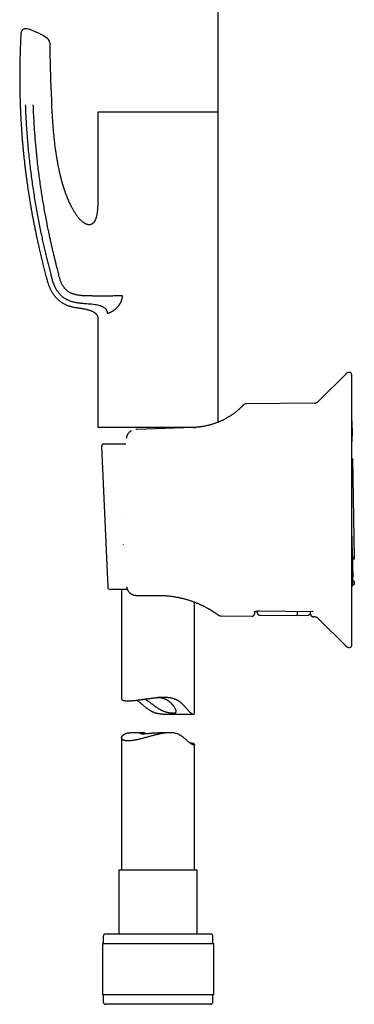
# Model space of a CAD drawing. Header units: millimetres. Extents: x 8 to 855, y 12 to 815.
# Tile 3 of 55: x 207 to 276, y 495 to 698. Entities that reach past the tile are written whole.
import ezdxf

# ---------------------------------------------------------------- set-up
doc = ezdxf.new("R2010")
doc.units = ezdxf.units.MM

msp = doc.modelspace()

# ---------------------------------------------------------------- linework, layer by layer
at = {"color": 7, "linetype": 'Continuous', "lineweight": 30}
for p, q in [((247.88, 679.15), (248, 802.94)), ((223.1, 679.15), (223.1, 661.65)), ((225.27, 679.15), (223.1, 679.15)), ((247.9, 679.15), (225.27, 679.15)), ((247.9, 615.23), (247.9, 679.15)), ((225.07, 637.6), (225.27, 637.69)), ((223.1, 636.65), (223.1, 614.15)), ((274.2, 625.18), (268.45, 619.47)), ((275.4, 569.28), (275.4, 624.97)), ((267.61, 619.12), (253.73, 619)), ((253.06, 618.73), (253.05, 618.73)), ((275.4, 615.49), (275.41, 615.49)), ((275.4, 615.49), (275.41, 615.49)), ((275.41, 615.49), (275.46, 612.42)), ((225.27, 614.15), (223.1, 614.15)), ((243.21, 614.15), (225.27, 614.15)), ((231.09, 613.72), (230.93, 613.72)), ((242.75, 614.13), (231.09, 613.72)), ((242.75, 614.13), (243.11, 614.15)), ((228.97, 611.91), (228.97, 611.91)), ((275.4, 612.42), (275.46, 612.42)), ((275.48, 611.43), (275.46, 612.42)), ((223.87, 610.22), (225.13, 581.22)), ((224.37, 610.74), (228.86, 610.74)), ((275.54, 607.64), (275.4, 607.63)), ((275.54, 607.64), (275.9, 587.36)), ((275.49, 589.32), (275.4, 594.3)), ((275.4, 589), (275.49, 589)), ((275.49, 589.32), (275.49, 589)), ((275.49, 589), (275.54, 586.24)), ((275.9, 587.36), (275.52, 587.35)), ((275.9, 587.36), (275.9, 586.98)), ((275.54, 586.24), (275.4, 586.24)), ((275.4, 585.97), (275.55, 585.97)), ((275.54, 586.24), (275.54, 586.19)), ((275.54, 586.19), (275.55, 585.97)), ((275.55, 585.97), (275.56, 584.94)), ((275.56, 584.94), (275.58, 583.99)), ((275.4, 583.31), (275.59, 583.31)), ((275.58, 583.99), (275.59, 583.5)), ((275.59, 583.5), (275.59, 583.31)), ((275.62, 581.77), (275.59, 583.31)), ((275.86, 582.46), (275.61, 582.5)), ((275.86, 582.46), (275.87, 581.77)), ((227.36, 580.74), (225.63, 580.74)), ((229.18, 580.74), (227.36, 580.74)), ((228, 580.74), (228, 558.14)), ((275.62, 581.72), (275.87, 581.77)), ((231.05, 579.53), (231.16, 579.53)), ((231.16, 579.53), (235.5, 579.53)), ((243, 555.22), (243, 578.14)), ((243.25, 578.04), (243.26, 578.04)), ((243.25, 578.04), (243.28, 578.03)), ((244.83, 577.34), (244.81, 577.35)), ((245.48, 577), (245.46, 577.02)), ((246.61, 576.35), (246.59, 576.36)), ((246.64, 576.33), (246.63, 576.34)), ((247.86, 575.51), (247.88, 575.49)), ((248.46, 575.3), (254.88, 575.24)), ((255.39, 576.18), (255.38, 575.73)), ((256.4, 576.32), (267.25, 576.22)), ((256.4, 576.32), (256.4, 576.32)), ((256.51, 575.43), (264.23, 575.36)), ((264.23, 575.36), (266.34, 575.45)), ((266.92, 575.63), (266.91, 576.22)), ((267.4, 575.13), (267.61, 575.13)), ((268.45, 574.78), (274.2, 569.07)), ((236.47, 555.06), (242.79, 555.06)), ((228, 550.17), (228, 522.86)), ((232.05, 551.22), (229.76, 551.22)), ((237.92, 551.22), (235.63, 551.22)), ((243, 522.86), (243, 548.82)), ((227.45, 522.86), (227.45, 509.74)), ((228.86, 522.86), (227.45, 522.86)), ((243.55, 522.86), (228.86, 522.86)), ((243.55, 509.74), (243.55, 522.86)), ((224.7, 509.74), (226.59, 509.74)), ((226.59, 509.74), (246.3, 509.74)), ((224.03, 507.74), (224.03, 497.24)), ((224.03, 507.74), (226.03, 507.74)), ((224.2, 509.24), (224.2, 507.74)), ((226.03, 507.74), (246.98, 507.74)), ((246.8, 507.74), (246.8, 509.24)), ((246.98, 497.24), (246.98, 507.74)), ((224.03, 497.24), (226.03, 497.24)), ((224.2, 497.24), (224.2, 495.74)), ((226.03, 497.24), (246.98, 497.24)), ((246.8, 495.74), (246.8, 497.24)), ((246.3, 495.24), (224.7, 495.24))]:
    msp.add_line(p, q, dxfattribs=at)
at = {"color": 7, "linetype": 'Continuous', "lineweight": 30, "flags": 128}
for points in [[(228.21, 596.14), (228.21, 596.14), (228.21, 596.13), (228.21, 596.13)], [(228.37, 590.04), (228.37, 590.04), (228.36, 590.04), (228.36, 590.05)]]:
    msp.add_lwpolyline(points, dxfattribs=at)
at = {"color": 7, "linetype": 'Continuous', "lineweight": 30}
for centre, radius, start, end in [((205.22, 683.92), 12.81, 53.6509, 75.0307), ((212.21, 693.43), 1, 0.4565, 53.651), ((274.9, 624.47), 1, 90, 134.8031), ((274.9, 624.97), 0.5, 0, 90), ((253.74, 618), 1, 90.4996, 134.1674), ((267.6, 620.32), 1.2, 270.5, 314.8031), ((275.11, 611.43), 0.363, 322.2633, 0.4096), ((224.37, 610.24), 0.5, 90, 182.4813), ((225.63, 581.24), 0.5, 182.4813, 270), ((275.12, 581.75), 0.5, 304.2021, 355.9221), ((248.47, 576.3), 1, 233.8826, 269.5027), ((267.6, 573.93), 1.2, 45.1969, 89.5), ((274.9, 569.78), 1, 225.1969, 270), ((274.9, 569.28), 0.5, 270, 0), ((224.7, 509.24), 0.5, 90, 180), ((246.3, 509.24), 0.5, 0, 90), ((224.7, 495.74), 0.5, 180, 270), ((246.3, 495.74), 0.5, 270, 0)]:
    msp.add_arc(centre, radius, start, end, dxfattribs=at)
for points, knots in [([(208.52, 696.29), (208.49, 696.3), (208.44, 696.31), (208.35, 696.32), (208.27, 696.33), (208.19, 696.32), (208.11, 696.31), (208.04, 696.3), (207.97, 696.28), (207.9, 696.26), (207.85, 696.23), (207.8, 696.21), (207.75, 696.18), (207.71, 696.16), (207.66, 696.12), (207.61, 696.08), (207.56, 696.04), (207.51, 695.98), (207.46, 695.92), (207.41, 695.84), (207.36, 695.76), (207.33, 695.67), (207.3, 695.58), (207.28, 695.48), (207.27, 695.41), (207.27, 695.38)], [0, 0, 0, 0, 0.050048, 0.098823, 0.145902, 0.190894, 0.23345, 0.27327, 0.317088, 0.356266, 0.390555, 0.419784, 0.449133, 0.477702, 0.50999, 0.545945, 0.585475, 0.628436, 0.674627, 0.723778, 0.775552, 0.829545, 0.885294, 0.942291, 1, 1, 1, 1]), ([(207.27, 695.38), (207.25, 695.12), (207.22, 694.49), (207.17, 693.49), (207.13, 692.39), (207.09, 691.3), (207.07, 690.23), (207.04, 689.18), (207.03, 688.15), (207.02, 687.13), (207.02, 686.12), (207.02, 685.12), (207.03, 684.12), (207.05, 683.14), (207.07, 682.17), (207.1, 681.22), (207.13, 680.28), (207.17, 679.35), (207.21, 678.44), (207.26, 677.54), (207.31, 676.65), (207.37, 675.78), (207.42, 674.93), (207.49, 674.08), (207.55, 673.28), (207.62, 672.51), (207.68, 671.77), (207.75, 671.05), (207.82, 670.34), (207.9, 669.64), (207.97, 668.93), (208.06, 668.21), (208.14, 667.49), (208.23, 666.78), (208.32, 666.09), (208.41, 665.41), (208.5, 664.74), (208.59, 664.11), (208.68, 663.51), (208.76, 662.93), (208.85, 662.37), (208.93, 661.82), (209.02, 661.29), (209.11, 660.76), (209.19, 660.25), (209.28, 659.75), (209.36, 659.26), (209.45, 658.78), (209.53, 658.31), (209.61, 657.87), (209.69, 657.44), (209.77, 657.04), (209.84, 656.64), (209.92, 656.25), (210, 655.86), (210.08, 655.46), (210.16, 655.06), (210.24, 654.67), (210.31, 654.29), (210.39, 653.93), (210.46, 653.58), (210.54, 653.24), (210.62, 652.86), (210.71, 652.43), (210.82, 651.95), (210.93, 651.46), (211.09, 650.76), (211.3, 649.83), (211.58, 648.68), (211.86, 647.55), (212.14, 646.43), (212.35, 645.64), (212.48, 645.15), (212.53, 644.95), (212.59, 644.75), (212.64, 644.54), (212.7, 644.32), (212.77, 644.09), (212.85, 643.86), (212.93, 643.61), (213.02, 643.37), (213.11, 643.14), (213.21, 642.9), (213.32, 642.67), (213.44, 642.43), (213.57, 642.18), (213.7, 641.96), (213.83, 641.75), (213.96, 641.56), (214.1, 641.37), (214.24, 641.19), (214.4, 641), (214.57, 640.82), (214.74, 640.64), (214.93, 640.46), (215.13, 640.29), (215.35, 640.13), (215.57, 639.97), (215.81, 639.82), (216.05, 639.67), (216.31, 639.54), (216.58, 639.42), (216.86, 639.3), (217.15, 639.2), (217.45, 639.1), (217.76, 639.02), (218.07, 638.94), (218.4, 638.88), (218.71, 638.83), (218.91, 638.8), (219, 638.79)], [0, 0, 0, 0, 0.0127849, 0.0312484, 0.049482, 0.0674862, 0.0852613, 0.1024962, 0.1195108, 0.1363052, 0.1528798, 0.1695663, 0.1860245, 0.2022545, 0.2182565, 0.2340307, 0.2495771, 0.2648957, 0.2799865, 0.2948496, 0.309485, 0.3238926, 0.3380724, 0.3520244, 0.3657485, 0.3781287, 0.3903173, 0.4023142, 0.4141193, 0.4257326, 0.437154, 0.4493946, 0.4614066, 0.4731897, 0.4847437, 0.4960685, 0.5071639, 0.5180297, 0.527788, 0.5373531, 0.5467248, 0.5559027, 0.5648869, 0.5736771, 0.582273, 0.5906746, 0.5988817, 0.606894, 0.6147113, 0.6223336, 0.6293414, 0.6361754, 0.6428355, 0.6493215, 0.6556333, 0.662679, 0.6694937, 0.6760771, 0.6824292, 0.6885495, 0.694438, 0.7000944, 0.7055186, 0.7137315, 0.7219267, 0.7301228, 0.7383201, 0.7578421, 0.7773712, 0.7969079, 0.8155642, 0.8342284, 0.8375142, 0.8408065, 0.8442279, 0.8478254, 0.8516031, 0.8554998, 0.8595835, 0.863856, 0.8683196, 0.8723176, 0.8764616, 0.880753, 0.8851918, 0.8897787, 0.8945151, 0.8981672, 0.9019067, 0.9057347, 0.9096504, 0.9136532, 0.9177427, 0.9219193, 0.9261841, 0.9305387, 0.9349846, 0.939522, 0.9441508, 0.9488703, 0.9536796, 0.9585774, 0.9635657, 0.9686465, 0.9738207, 0.9790871, 0.984443, 0.9898868, 0.9954204, 1, 1, 1, 1]), ([(213.21, 693.44), (213.22, 692.84), (213.23, 691.65), (213.26, 689.85), (213.3, 688.06), (213.35, 686.4), (213.4, 684.87), (213.46, 683.46), (213.53, 682.05), (213.58, 681.12), (213.61, 680.65)], [0, 0, 0, 0, 0.140001, 0.279998, 0.419994, 0.559993, 0.669994, 0.779996, 0.889998, 1, 1, 1, 1]), ([(208.16, 680.65), (208.18, 680.08), (208.23, 678.93), (208.32, 677.22), (208.43, 675.51), (208.56, 673.79), (208.7, 672.08), (208.87, 670.37), (209.05, 668.7), (209.24, 667.08), (209.45, 665.51), (209.67, 663.94), (209.9, 662.38), (210.15, 660.83), (210.41, 659.31), (210.68, 657.82), (210.96, 656.37), (211.25, 654.92), (211.53, 653.58), (211.8, 652.33), (212.06, 651.18), (212.33, 650.02), (212.6, 648.91), (212.86, 647.83), (213.12, 646.8), (213.34, 645.97), (213.51, 645.34), (213.62, 644.92), (213.73, 644.5), (213.86, 644.08), (214.02, 643.67), (214.17, 643.3), (214.32, 642.98), (214.47, 642.71), (214.62, 642.45), (214.79, 642.19), (214.98, 641.94), (215.18, 641.7), (215.39, 641.47), (215.62, 641.25), (215.86, 641.05), (216.11, 640.86), (216.38, 640.69), (216.65, 640.54), (216.94, 640.41), (217.22, 640.29), (217.54, 640.17), (217.89, 640.07), (218.26, 639.97), (218.63, 639.9), (218.88, 639.86), (219, 639.84)], [0, 0, 0, 0, 0.038871, 0.077719, 0.116565, 0.155432, 0.194343, 0.233327, 0.272387, 0.308233, 0.344083, 0.379894, 0.415629, 0.451255, 0.486724, 0.520375, 0.553833, 0.5872, 0.620611, 0.647017, 0.673663, 0.700641, 0.728041, 0.751687, 0.775748, 0.800243, 0.809985, 0.819794, 0.829669, 0.839611, 0.84962, 0.859695, 0.866605, 0.873544, 0.880514, 0.887516, 0.894554, 0.90162, 0.908707, 0.915814, 0.922937, 0.930068, 0.937198, 0.944314, 0.951414, 0.958492, 0.965539, 0.974284, 0.982952, 0.991531, 1, 1, 1, 1]), ([(228.16, 641.27), (228.07, 641.27), (227.91, 641.26), (227.65, 641.25), (227.39, 641.25), (227.12, 641.24), (226.85, 641.24), (226.58, 641.24), (226.29, 641.23), (225.98, 641.23), (225.65, 641.23), (225.33, 641.23), (225, 641.22), (224.67, 641.22), (224.34, 641.22), (223.99, 641.22), (223.64, 641.22), (223.28, 641.23), (222.94, 641.23), (222.6, 641.23), (222.27, 641.23), (221.95, 641.23), (221.65, 641.24), (221.35, 641.24), (221.06, 641.24), (220.75, 641.25), (220.42, 641.26), (220.08, 641.28), (219.74, 641.31), (219.41, 641.35), (219.11, 641.39), (218.84, 641.43), (218.6, 641.48), (218.36, 641.54), (218.13, 641.61), (217.9, 641.68), (217.69, 641.76), (217.48, 641.86), (217.29, 641.96), (217.1, 642.07), (216.91, 642.19), (216.74, 642.33), (216.57, 642.47), (216.42, 642.63), (216.27, 642.8), (216.14, 642.98), (216.01, 643.16), (215.88, 643.37), (215.76, 643.59), (215.63, 643.84), (215.52, 644.1), (215.42, 644.36), (215.33, 644.62), (215.25, 644.89), (215.15, 645.25), (215.04, 645.68), (214.91, 646.2), (214.76, 646.79), (214.6, 647.45), (214.42, 648.17), (214.24, 648.91), (214.05, 649.7), (213.85, 650.56), (213.64, 651.47), (213.43, 652.4), (213.23, 653.32), (213.03, 654.26), (212.81, 655.33), (212.57, 656.53), (212.32, 657.87), (212.08, 659.2), (211.85, 660.53), (211.63, 661.86), (211.42, 663.26), (211.2, 664.74), (210.99, 666.29), (210.8, 667.85), (210.63, 669.35), (210.48, 670.81), (210.34, 672.21), (210.22, 673.61), (210.12, 675.02), (210.02, 676.42), (209.94, 677.83), (209.87, 679.24), (209.84, 680.18), (209.82, 680.65)], [0, 0, 0, 0, 0.005991, 0.011971, 0.017939, 0.023891, 0.029822, 0.035726, 0.041601, 0.048412, 0.055172, 0.061874, 0.06851, 0.075076, 0.081566, 0.08874, 0.095806, 0.102754, 0.109575, 0.116259, 0.122796, 0.128824, 0.134727, 0.140513, 0.146185, 0.151747, 0.158674, 0.165439, 0.172053, 0.178525, 0.184863, 0.189758, 0.194583, 0.199345, 0.204051, 0.208711, 0.21309, 0.21744, 0.221766, 0.226073, 0.230371, 0.234666, 0.238966, 0.243276, 0.247605, 0.251958, 0.256336, 0.26074, 0.266079, 0.271458, 0.276876, 0.282332, 0.287827, 0.293359, 0.29893, 0.309246, 0.319691, 0.330263, 0.344627, 0.35922, 0.374028, 0.389026, 0.407101, 0.425377, 0.443816, 0.462375, 0.481013, 0.499688, 0.526301, 0.552841, 0.579248, 0.605515, 0.631675, 0.657755, 0.688419, 0.719034, 0.749634, 0.780252, 0.807625, 0.835045, 0.862507, 0.889996, 0.9175, 0.945009, 0.972512, 1, 1, 1, 1]), ([(223.1, 661.65), (223.1, 661.53), (223.1, 661.28), (223.1, 660.93), (223.1, 660.58), (223.09, 660.25), (223.08, 659.94), (223.07, 659.63), (223.05, 659.35), (223.03, 659.09), (223.01, 658.85), (222.99, 658.62), (222.96, 658.4), (222.93, 658.19), (222.89, 657.99), (222.85, 657.79), (222.8, 657.6), (222.76, 657.42), (222.71, 657.26), (222.66, 657.11), (222.61, 656.99), (222.56, 656.89), (222.52, 656.8), (222.48, 656.72), (222.44, 656.65), (222.41, 656.6), (222.37, 656.55), (222.34, 656.49), (222.29, 656.42), (222.22, 656.35), (222.16, 656.28), (222.1, 656.22), (222.06, 656.18), (222.01, 656.14), (221.98, 656.12), (221.96, 656.11), (221.94, 656.1), (221.92, 656.08), (221.89, 656.06), (221.86, 656.04), (221.82, 656.02), (221.79, 656.01), (221.76, 656), (221.74, 655.99), (221.71, 655.98), (221.67, 655.96), (221.62, 655.95), (221.57, 655.93), (221.51, 655.92), (221.45, 655.91), (221.37, 655.91), (221.27, 655.91), (221.15, 655.92), (221.03, 655.94), (220.93, 655.96), (220.83, 656), (220.74, 656.03), (220.66, 656.06), (220.55, 656.12), (220.42, 656.19), (220.25, 656.29), (220.09, 656.41), (219.92, 656.55), (219.75, 656.7), (219.58, 656.86), (219.41, 657.04), (219.24, 657.23), (219.07, 657.44), (218.9, 657.65), (218.74, 657.87), (218.57, 658.11), (218.41, 658.36), (218.26, 658.6), (218.13, 658.81), (218.02, 659), (217.91, 659.2), (217.81, 659.39), (217.71, 659.57), (217.63, 659.74), (217.55, 659.89), (217.48, 660.04), (217.41, 660.17), (217.36, 660.29), (217.31, 660.4), (217.26, 660.49), (217.23, 660.58), (217.2, 660.64), (217.18, 660.69), (217.16, 660.72), (217.15, 660.75), (217.13, 660.79), (217.12, 660.82), (217.1, 660.87), (217.07, 660.93), (217.04, 661), (217, 661.09), (216.96, 661.19), (216.92, 661.29), (216.87, 661.4), (216.82, 661.52), (216.78, 661.64), (216.72, 661.79), (216.65, 661.96), (216.58, 662.15), (216.51, 662.35), (216.44, 662.55), (216.37, 662.73), (216.32, 662.88), (216.27, 663.02), (216.23, 663.15), (216.19, 663.26), (216.16, 663.37), (216.13, 663.46), (216.1, 663.54), (216.08, 663.6), (216.07, 663.64), (216.06, 663.67), (216.06, 663.68), (216.06, 663.69), (216.05, 663.7), (216.05, 663.7), (216.05, 663.71), (216.05, 663.72), (216.04, 663.76), (216.02, 663.8), (216, 663.86), (215.98, 663.93), (215.95, 664.02), (215.92, 664.12), (215.89, 664.23), (215.86, 664.35), (215.82, 664.47), (215.78, 664.61), (215.74, 664.76), (215.7, 664.92), (215.65, 665.09), (215.6, 665.27), (215.55, 665.46), (215.5, 665.66), (215.44, 665.88), (215.39, 666.12), (215.33, 666.37), (215.27, 666.64), (215.2, 666.91), (215.14, 667.2), (215.08, 667.49), (215.02, 667.78), (214.96, 668.09), (214.9, 668.41), (214.83, 668.75), (214.77, 669.12), (214.7, 669.52), (214.63, 669.93), (214.57, 670.36), (214.5, 670.8), (214.44, 671.25), (214.37, 671.72), (214.31, 672.2), (214.25, 672.7), (214.19, 673.21), (214.14, 673.74), (214.08, 674.28), (214.03, 674.83), (213.98, 675.4), (213.93, 675.98), (213.88, 676.59), (213.83, 677.22), (213.79, 677.88), (213.74, 678.55), (213.7, 679.23), (213.66, 679.94), (213.63, 680.41), (213.61, 680.65)], [0, 0, 0, 0, 0.011069, 0.021739, 0.03201, 0.041882, 0.051354, 0.060427, 0.069101, 0.076702, 0.083967, 0.090898, 0.097496, 0.103758, 0.109683, 0.116007, 0.121896, 0.127354, 0.13238, 0.136972, 0.141132, 0.144353, 0.147256, 0.14984, 0.152106, 0.154054, 0.155771, 0.157617, 0.160278, 0.163218, 0.166435, 0.16846, 0.17047, 0.172151, 0.173487, 0.173949, 0.174494, 0.175274, 0.176287, 0.177535, 0.178778, 0.179967, 0.180859, 0.181507, 0.182224, 0.183531, 0.185104, 0.186855, 0.188623, 0.190407, 0.192208, 0.195863, 0.199556, 0.203052, 0.206326, 0.209355, 0.212141, 0.214736, 0.217381, 0.222808, 0.228543, 0.234653, 0.24108, 0.247833, 0.254944, 0.262418, 0.270255, 0.277959, 0.285985, 0.294331, 0.303, 0.31199, 0.321302, 0.327754, 0.334351, 0.341092, 0.347634, 0.353749, 0.359435, 0.364694, 0.369525, 0.373929, 0.377904, 0.381451, 0.384571, 0.387262, 0.389526, 0.390834, 0.391941, 0.392943, 0.393937, 0.395046, 0.396545, 0.398444, 0.400741, 0.403731, 0.406996, 0.410425, 0.414018, 0.417776, 0.421699, 0.425786, 0.431674, 0.437873, 0.444383, 0.451203, 0.456382, 0.461191, 0.465623, 0.469678, 0.473356, 0.476657, 0.479581, 0.482128, 0.484297, 0.485237, 0.48599, 0.486517, 0.486765, 0.486842, 0.486887, 0.487002, 0.48755, 0.48853, 0.489942, 0.491784, 0.494058, 0.496764, 0.499901, 0.503469, 0.507033, 0.510942, 0.515199, 0.519801, 0.52475, 0.529947, 0.535479, 0.541345, 0.547545, 0.554511, 0.561856, 0.56958, 0.577682, 0.586163, 0.595023, 0.603724, 0.612761, 0.622134, 0.631844, 0.641889, 0.653498, 0.665525, 0.677971, 0.690837, 0.704122, 0.717826, 0.73195, 0.746492, 0.761453, 0.776833, 0.792632, 0.808851, 0.825489, 0.842546, 0.860023, 0.877919, 0.897116, 0.916772, 0.936889, 0.957466, 0.978503, 1, 1, 1, 1]), ([(219, 639.84), (219.25, 639.81), (219.74, 639.75), (220.46, 639.7), (221.16, 639.65), (221.82, 639.59), (222.44, 639.51), (222.97, 639.42), (223.43, 639.31), (223.77, 639.19), (224.05, 639.07), (224.27, 638.95), (224.45, 638.82), (224.61, 638.69), (224.73, 638.56), (224.84, 638.42), (224.92, 638.27), (224.99, 638.11), (225.03, 637.94), (225.06, 637.77), (225.07, 637.66), (225.07, 637.6)], [0, 0, 0, 0, 0.107221, 0.210735, 0.309963, 0.404438, 0.493661, 0.577339, 0.636709, 0.693587, 0.730242, 0.765996, 0.800996, 0.826793, 0.852259, 0.87739, 0.902236, 0.926899, 0.951401, 0.975749, 1, 1, 1, 1]), ([(225.69, 637.87), (225.74, 637.9), (225.85, 637.95), (226.01, 638.03), (226.17, 638.13), (226.33, 638.23), (226.49, 638.35), (226.64, 638.47), (226.8, 638.6), (226.95, 638.74), (227.1, 638.89), (227.22, 639.02), (227.31, 639.13), (227.37, 639.2), (227.43, 639.28), (227.49, 639.36), (227.54, 639.43), (227.59, 639.51), (227.66, 639.61), (227.73, 639.73), (227.82, 639.88), (227.88, 640.01), (227.93, 640.12), (227.96, 640.21), (227.99, 640.3), (228.02, 640.38), (228.05, 640.47), (228.08, 640.56), (228.1, 640.67), (228.13, 640.8), (228.15, 640.96), (228.16, 641.11), (228.16, 641.22), (228.16, 641.27)], [0, 0, 0, 0, 0.052545, 0.104271, 0.155267, 0.205626, 0.255445, 0.304823, 0.353863, 0.40267, 0.451349, 0.500008, 0.521915, 0.543445, 0.564609, 0.58542, 0.60589, 0.626033, 0.645863, 0.68145, 0.716131, 0.750011, 0.769329, 0.78832, 0.807008, 0.825416, 0.843569, 0.861492, 0.879213, 0.909817, 0.940042, 0.970048, 1, 1, 1, 1]), ([(219, 638.79), (219.07, 638.78), (219.22, 638.76), (219.46, 638.73), (219.61, 638.7), (219.69, 638.69), (219.69, 638.69)], [0, 0, 0, 0, 0.317557, 0.651793, 0.999735, 1, 1, 1, 1]), ([(219, 638.79), (219.07, 638.78), (219.23, 638.76), (219.46, 638.73), (219.7, 638.69), (219.94, 638.65), (220.2, 638.6), (220.45, 638.56), (220.69, 638.5), (220.93, 638.44), (221.17, 638.38), (221.4, 638.3), (221.61, 638.23), (221.8, 638.15), (221.97, 638.08), (222.13, 638), (222.28, 637.91), (222.42, 637.82), (222.56, 637.72), (222.67, 637.62), (222.76, 637.52), (222.84, 637.43), (222.91, 637.33), (222.96, 637.23), (223.01, 637.12), (223.05, 637.01), (223.08, 636.89), (223.1, 636.77), (223.1, 636.69), (223.1, 636.65)], [0, 0, 0, 0, 0.0445372, 0.0914279, 0.1402542, 0.1906033, 0.2420686, 0.2942516, 0.3437614, 0.3932496, 0.442415, 0.4909731, 0.538661, 0.5765673, 0.6136368, 0.6497806, 0.6849346, 0.7190647, 0.7521752, 0.7843164, 0.8089077, 0.8330473, 0.856842, 0.8804272, 0.9039679, 0.9272309, 0.9508409, 0.9750197, 1, 1, 1, 1]), ([(225.27, 637.69), (225.34, 637.72), (225.48, 637.78), (225.62, 637.85), (225.69, 637.87)], [0, 0, 0, 0, 0.559977, 1, 1, 1, 1]), ([(253.72, 618.99), (253.7, 618.99), (253.66, 619), (253.6, 618.99), (253.54, 618.98), (253.5, 618.97), (253.48, 618.97)], [0, 0, 0, 0, 0.2505657, 0.5008048, 0.7506424, 1, 1, 1, 1]), ([(253.72, 618.99), (253.72, 618.99), (253.73, 619), (253.73, 619), (253.73, 619)], [0, 0, 0, 0, 0.110295, 1, 1, 1, 1]), ([(253.02, 618.7), (253.01, 618.7), (253.01, 618.69), (253, 618.68), (252.98, 618.66), (252.94, 618.62), (252.9, 618.58), (252.85, 618.53), (252.8, 618.47), (252.73, 618.41), (252.66, 618.34), (252.57, 618.26), (252.48, 618.17), (252.39, 618.08), (252.29, 617.99), (252.18, 617.9), (252.06, 617.79), (251.94, 617.69), (251.8, 617.57), (251.66, 617.45), (251.49, 617.32), (251.31, 617.18), (251.12, 617.04), (250.91, 616.89), (250.71, 616.75), (250.51, 616.61), (250.31, 616.48), (250.11, 616.36), (249.9, 616.23), (249.68, 616.1), (249.46, 615.98), (249.22, 615.85), (248.98, 615.72), (248.73, 615.6), (248.47, 615.48), (248.2, 615.36), (247.93, 615.24), (247.65, 615.13), (247.36, 615.02), (247.06, 614.92), (246.76, 614.82), (246.45, 614.72), (246.14, 614.64), (245.81, 614.55), (245.49, 614.48), (245.16, 614.41), (244.85, 614.35), (244.65, 614.32), (244.56, 614.3)], [0, 0, 0, 0, 0.025814, 0.051565, 0.077273, 0.102961, 0.12865, 0.154597, 0.179067, 0.203408, 0.227638, 0.251778, 0.275848, 0.298071, 0.320161, 0.342133, 0.364005, 0.385792, 0.407513, 0.42979, 0.45435, 0.478744, 0.502999, 0.527143, 0.551206, 0.571147, 0.590986, 0.610741, 0.630429, 0.650069, 0.669678, 0.689274, 0.708981, 0.728629, 0.748236, 0.767822, 0.787405, 0.807006, 0.826642, 0.846389, 0.866113, 0.885833, 0.90557, 0.925343, 0.94517, 0.965072, 0.984848, 1, 1, 1, 1]), ([(253.05, 618.73), (253.05, 618.73), (253.05, 618.73), (253.04, 618.73), (253.04, 618.72), (253.04, 618.72)], [0, 0, 0, 0, 0.107048, 0.658903, 1, 1, 1, 1]), ([(229.95, 613.43), (229.94, 613.42), (229.91, 613.41), (229.87, 613.38), (229.8, 613.33), (229.73, 613.28), (229.66, 613.22), (229.58, 613.15), (229.5, 613.07), (229.42, 612.98), (229.35, 612.88), (229.27, 612.78), (229.2, 612.66), (229.14, 612.53), (229.08, 612.39), (229.03, 612.24), (228.99, 612.08), (228.98, 611.96), (228.97, 611.91)], [0, 0, 0, 0, 0.013878, 0.052426, 0.092516, 0.137829, 0.18848, 0.244475, 0.305996, 0.373141, 0.436595, 0.504541, 0.577115, 0.654482, 0.736346, 0.821785, 0.909981, 1, 1, 1, 1]), ([(243.23, 614.15), (243.19, 614.15), (243.03, 614.14), (242.87, 614.13), (242.75, 614.13)], [0, 0, 0, 0, 0.264449, 1, 1, 1, 1]), ([(242.77, 614.13), (242.76, 614.13), (242.76, 614.13), (242.75, 614.13), (242.75, 614.13)], [0, 0, 0, 0, 0.790364, 1, 1, 1, 1]), ([(242.77, 614.13), (242.76, 614.13), (242.76, 614.13), (242.75, 614.13), (242.75, 614.13)], [0, 0, 0, 0, 0.788499, 1, 1, 1, 1]), ([(244.56, 614.3), (244.56, 614.3), (244.54, 614.3), (244.52, 614.29), (244.5, 614.29), (244.47, 614.29), (244.43, 614.28), (244.39, 614.28), (244.35, 614.27), (244.29, 614.26), (244.22, 614.25), (244.14, 614.24), (244.02, 614.22), (243.85, 614.21), (243.64, 614.18), (243.42, 614.17), (243.27, 614.15), (243.19, 614.15)], [0, 0, 0, 0, 0.0236377, 0.044124, 0.0619475, 0.0837705, 0.1077087, 0.1345973, 0.1700785, 0.2096668, 0.26216, 0.3204977, 0.3846021, 0.5272649, 0.6773905, 0.83498, 1, 1, 1, 1]), ([(275.9, 586.98), (275.9, 586.98), (275.9, 586.98), (275.89, 586.98), (275.87, 586.98), (275.84, 586.98), (275.81, 586.98), (275.77, 586.98), (275.73, 586.98), (275.68, 586.98), (275.63, 586.98), (275.58, 586.98), (275.55, 586.98), (275.53, 586.98)], [0, 0, 0, 0, 0.137057, 0.2073575, 0.2781733, 0.4152453, 0.4856217, 0.5565373, 0.691603, 0.7609818, 0.8309017, 0.9149561, 1, 1, 1, 1]), ([(229.03, 581.32), (229.03, 581.28), (229.04, 581.19), (229.07, 581.06), (229.1, 580.94), (229.14, 580.83), (229.19, 580.71), (229.25, 580.6), (229.31, 580.49), (229.37, 580.4), (229.43, 580.31), (229.5, 580.24), (229.56, 580.17), (229.61, 580.11), (229.67, 580.06), (229.72, 580.01), (229.78, 579.96), (229.84, 579.92), (229.92, 579.86), (230.01, 579.81), (230.13, 579.75), (230.24, 579.69), (230.36, 579.65), (230.47, 579.61), (230.57, 579.58), (230.67, 579.56), (230.75, 579.55), (230.82, 579.54), (230.86, 579.54), (230.92, 579.53), (230.97, 579.53), (231, 579.53), (231.01, 579.53)], [0, 0, 0, 0, 0.046156, 0.09066, 0.133278, 0.173871, 0.212439, 0.257817, 0.300102, 0.339384, 0.375684, 0.409021, 0.439415, 0.466886, 0.492184, 0.517641, 0.54343, 0.569583, 0.596096, 0.639241, 0.683248, 0.727996, 0.771283, 0.812112, 0.848106, 0.882166, 0.915805, 0.931798, 0.947882, 0.966152, 0.989581, 1, 1, 1, 1]), ([(275.62, 581.77), (275.62, 581.76), (275.62, 581.74), (275.62, 581.72), (275.62, 581.71), (275.62, 581.72), (275.62, 581.72)], [0, 0, 0, 0, 0.32715, 0.663665, 0.990875, 1, 1, 1, 1]), ([(235.5, 579.53), (235.64, 579.53), (235.93, 579.53), (236.35, 579.51), (236.77, 579.49), (237.19, 579.46), (237.61, 579.42), (238.01, 579.38), (238.39, 579.33), (238.74, 579.28), (239.09, 579.22), (239.44, 579.16), (239.78, 579.09), (240.12, 579.01), (240.46, 578.94), (240.79, 578.85), (241.11, 578.76), (241.43, 578.67), (241.75, 578.58), (242.06, 578.48), (242.36, 578.38), (242.65, 578.27), (242.94, 578.17), (243.23, 578.06), (243.5, 577.94), (243.77, 577.83), (244.03, 577.72), (244.28, 577.6), (244.54, 577.48), (244.8, 577.36), (245.07, 577.22), (245.32, 577.09), (245.56, 576.96), (245.79, 576.83), (246.01, 576.71), (246.21, 576.59), (246.4, 576.48), (246.58, 576.36), (246.74, 576.27), (246.83, 576.21), (246.87, 576.19)], [0, 0, 0, 0, 0.029041, 0.05798, 0.08684, 0.115644, 0.144416, 0.17318, 0.198294, 0.223274, 0.248136, 0.272895, 0.297568, 0.322173, 0.346726, 0.371714, 0.396552, 0.421257, 0.44585, 0.47035, 0.494775, 0.519145, 0.544087, 0.568903, 0.593615, 0.618246, 0.642817, 0.667351, 0.691869, 0.720759, 0.749563, 0.778316, 0.807056, 0.835819, 0.864643, 0.893284, 0.921896, 0.950514, 0.979175, 1, 1, 1, 1]), ([(246.19, 576.6), (246.16, 576.62), (246.12, 576.64), (246.07, 576.67), (246.05, 576.68)], [0, 0, 0, 0, 0.6600639, 1, 1, 1, 1]), ([(246.39, 576.48), (246.37, 576.49), (246.33, 576.52), (246.27, 576.56), (246.22, 576.58), (246.22, 576.59)], [0, 0, 0, 0, 0.3351231, 0.9402094, 1, 1, 1, 1]), ([(246.6, 576.36), (246.6, 576.36), (246.59, 576.36), (246.58, 576.37), (246.58, 576.37)], [0, 0, 0, 0, 0.32005, 1, 1, 1, 1]), ([(246.64, 576.33), (246.64, 576.33), (246.64, 576.33), (246.62, 576.34), (246.62, 576.34)], [0, 0, 0, 0, 0.500072, 1, 1, 1, 1]), ([(246.86, 576.19), (246.86, 576.19), (246.88, 576.18), (246.9, 576.16), (246.93, 576.15), (246.96, 576.13), (246.99, 576.11), (247.02, 576.09), (247.05, 576.06), (247.08, 576.05), (247.09, 576.04)], [0, 0, 0, 0, 0.069722, 0.15509, 0.256212, 0.373161, 0.505988, 0.654727, 0.819396, 1, 1, 1, 1]), ([(247.07, 576.05), (247.11, 576.03), (247.19, 575.98), (247.25, 575.93), (247.28, 575.91)], [0, 0, 0, 0, 0.5211998, 1, 1, 1, 1]), ([(247.28, 575.92), (247.28, 575.91), (247.3, 575.9), (247.32, 575.88), (247.35, 575.86), (247.38, 575.85), (247.41, 575.83), (247.45, 575.8), (247.5, 575.77), (247.53, 575.74), (247.55, 575.73)], [0, 0, 0, 0, 0.060185, 0.131444, 0.21381, 0.307295, 0.411893, 0.524127, 0.756701, 1, 1, 1, 1]), ([(247.54, 575.74), (247.56, 575.72), (247.61, 575.69), (247.68, 575.64), (247.74, 575.59), (247.79, 575.56), (247.83, 575.53), (247.86, 575.51), (247.88, 575.49), (247.88, 575.49), (247.88, 575.49)], [0, 0, 0, 0, 0.096014, 0.225651, 0.354414, 0.483103, 0.611862, 0.740836, 0.870168, 1, 1, 1, 1]), ([(247.91, 575.47), (247.92, 575.46), (247.94, 575.45), (247.98, 575.43), (248.01, 575.41), (248.03, 575.4), (248.06, 575.39), (248.1, 575.37), (248.14, 575.35), (248.21, 575.34), (248.28, 575.32), (248.36, 575.3), (248.43, 575.3), (248.46, 575.3)], [0, 0, 0, 0, 0.082263, 0.151426, 0.207563, 0.251203, 0.298051, 0.35843, 0.448764, 0.558526, 0.687439, 0.834925, 1, 1, 1, 1]), ([(254.88, 575.25), (254.9, 575.25), (254.95, 575.25), (255.01, 575.26), (255.07, 575.28), (255.12, 575.31), (255.16, 575.33), (255.2, 575.36), (255.22, 575.38), (255.25, 575.41), (255.27, 575.43), (255.29, 575.46), (255.31, 575.49), (255.33, 575.53), (255.35, 575.57), (255.37, 575.62), (255.38, 575.68), (255.38, 575.72), (255.38, 575.74)], [0, 0, 0, 0, 0.090787, 0.176489, 0.255436, 0.326314, 0.388173, 0.440401, 0.486988, 0.533555, 0.580009, 0.626227, 0.672092, 0.720044, 0.777436, 0.84402, 0.91869, 1, 1, 1, 1]), ([(255.28, 576.13), (255.28, 576.13), (255.28, 576.13), (255.29, 576.13), (255.3, 576.14), (255.31, 576.14), (255.32, 576.15), (255.34, 576.16), (255.35, 576.17), (255.37, 576.17), (255.39, 576.18), (255.41, 576.19), (255.45, 576.2), (255.49, 576.21), (255.53, 576.22), (255.59, 576.24), (255.66, 576.25), (255.72, 576.26), (255.77, 576.27), (255.81, 576.28), (255.85, 576.29), (255.89, 576.29), (255.94, 576.3), (256, 576.3), (256.06, 576.31), (256.13, 576.31), (256.21, 576.32), (256.3, 576.32), (256.36, 576.32), (256.4, 576.32)], [0, 0, 0, 0, 0.013422, 0.04614, 0.084069, 0.111653, 0.140808, 0.170582, 0.200579, 0.226174, 0.245734, 0.273909, 0.309762, 0.352585, 0.39595, 0.452367, 0.507115, 0.559582, 0.589811, 0.619089, 0.64741, 0.676827, 0.712845, 0.748169, 0.78837, 0.83352, 0.883723, 0.939139, 1, 1, 1, 1]), ([(255.91, 576.02), (255.91, 576.02), (255.91, 576.02), (255.91, 576.04), (255.91, 576.07), (255.91, 576.12), (255.91, 576.18), (255.91, 576.23), (255.91, 576.28), (255.91, 576.29)], [0, 0, 0, 0, 0.164541, 0.315288, 0.46606, 0.61688, 0.767773, 0.918763, 1, 1, 1, 1]), ([(255.91, 576.02), (255.92, 575.98), (255.92, 575.92), (255.94, 575.83), (255.98, 575.75), (256.02, 575.69), (256.05, 575.64), (256.08, 575.61), (256.12, 575.57), (256.18, 575.53), (256.25, 575.49), (256.32, 575.46), (256.41, 575.43), (256.48, 575.43), (256.51, 575.43)], [0, 0, 0, 0, 0.102321, 0.203657, 0.300032, 0.389062, 0.432005, 0.484237, 0.547393, 0.621117, 0.704681, 0.796894, 0.896052, 1, 1, 1, 1]), ([(264.21, 576.25), (264.21, 576.24), (264.21, 576.22), (264.22, 576.18), (264.22, 576.15), (264.22, 576.12), (264.22, 576.1), (264.22, 576.1)], [0, 0, 0, 0, 0.117401, 0.3356653, 0.5555182, 0.7769622, 1, 1, 1, 1]), ([(264.23, 575.36), (264.23, 575.36), (264.23, 575.36), (264.23, 575.38), (264.23, 575.42), (264.23, 575.46), (264.23, 575.52), (264.23, 575.59), (264.22, 575.67), (264.22, 575.76), (264.22, 575.86), (264.22, 575.97), (264.22, 576.06), (264.22, 576.1)], [0, 0, 0, 0, 0.093331, 0.186663, 0.279994, 0.373326, 0.466659, 0.559991, 0.647992, 0.735993, 0.823994, 0.911997, 1, 1, 1, 1]), ([(266.34, 575.45), (266.37, 575.46), (266.43, 575.46), (266.51, 575.48), (266.58, 575.51), (266.64, 575.55), (266.69, 575.58), (266.73, 575.62), (266.76, 575.65), (266.8, 575.69), (266.83, 575.74), (266.86, 575.8), (266.88, 575.85), (266.89, 575.89), (266.9, 575.93), (266.91, 575.97), (266.91, 576.01), (266.91, 576.04), (266.91, 576.06)], [0, 0, 0, 0, 0.098261, 0.190278, 0.27403, 0.347977, 0.411068, 0.463662, 0.515018, 0.56738, 0.638436, 0.710411, 0.779106, 0.817715, 0.854358, 0.891808, 0.94035, 1, 1, 1, 1]), ([(266.92, 575.63), (266.92, 575.61), (266.92, 575.58), (266.93, 575.53), (266.94, 575.49), (266.96, 575.45), (266.98, 575.4), (267.01, 575.35), (267.04, 575.32), (267.07, 575.29), (267.1, 575.25), (267.15, 575.22), (267.21, 575.19), (267.27, 575.16), (267.34, 575.14), (267.39, 575.14), (267.42, 575.14)], [0, 0, 0, 0, 0.076386, 0.141278, 0.19308, 0.232952, 0.311901, 0.393837, 0.438803, 0.493485, 0.55792, 0.63172, 0.714163, 0.804118, 0.900037, 1, 1, 1, 1]), ([(267.4, 576.24), (267.36, 576.23), (267.31, 576.22), (267.26, 576.22), (267.25, 576.22)], [0, 0, 0, 0, 0.684868, 1, 1, 1, 1]), ([(228, 558.14), (228, 558.14), (228, 558.12), (228.01, 558.09), (228.03, 558.05), (228.07, 558.01), (228.12, 557.98), (228.18, 557.94), (228.26, 557.91), (228.35, 557.88), (228.45, 557.86), (228.57, 557.84), (228.7, 557.82), (228.83, 557.81), (228.98, 557.8), (229.14, 557.79), (229.31, 557.79), (229.49, 557.79), (229.68, 557.8), (229.89, 557.81), (230.1, 557.82), (230.31, 557.84), (230.53, 557.85), (230.76, 557.88), (231, 557.9), (231.25, 557.93), (231.5, 557.96), (231.76, 558), (232.03, 558.03), (232.31, 558.07), (232.58, 558.11), (232.87, 558.15), (233.16, 558.19), (233.45, 558.24), (233.75, 558.28), (234.05, 558.32), (234.36, 558.36), (234.67, 558.4), (234.99, 558.44), (235.3, 558.47), (235.62, 558.5), (235.95, 558.53), (236.21, 558.54), (236.43, 558.55), (236.59, 558.55), (236.76, 558.55), (236.93, 558.55), (237.13, 558.54), (237.34, 558.53), (237.55, 558.51), (237.76, 558.49), (237.96, 558.46), (238.17, 558.42), (238.37, 558.38), (238.57, 558.33), (238.76, 558.27), (238.94, 558.2), (239.12, 558.13), (239.3, 558.04), (239.47, 557.95), (239.64, 557.85), (239.8, 557.75), (239.95, 557.64), (240.09, 557.53), (240.21, 557.42), (240.33, 557.31), (240.49, 557.16), (240.68, 556.97), (240.89, 556.74), (241.1, 556.5), (241.27, 556.31), (241.4, 556.16), (241.5, 556.05), (241.6, 555.94), (241.69, 555.83), (241.78, 555.73), (241.87, 555.64), (241.96, 555.55), (242.05, 555.46), (242.13, 555.39), (242.22, 555.32), (242.3, 555.26), (242.37, 555.2), (242.45, 555.16), (242.52, 555.12), (242.58, 555.1), (242.64, 555.08), (242.7, 555.06), (242.75, 555.06), (242.8, 555.06), (242.85, 555.06), (242.9, 555.07), (242.94, 555.1), (242.97, 555.12), (242.99, 555.16), (243, 555.19), (243, 555.22), (243, 555.22)], [0, 0, 0, 0, 0.0045798, 0.0167281, 0.0288952, 0.0417546, 0.0546368, 0.067701, 0.0807653, 0.0939293, 0.1070933, 0.1204506, 0.1338351, 0.1462838, 0.1587548, 0.1714011, 0.1840473, 0.1967887, 0.2095301, 0.2224542, 0.2354032, 0.2475732, 0.2597638, 0.272113, 0.2844621, 0.2968961, 0.3093302, 0.321926, 0.3345435, 0.3469739, 0.3594245, 0.3720312, 0.3846379, 0.3973282, 0.4100186, 0.4228697, 0.435743, 0.4485965, 0.461473, 0.4745432, 0.4876131, 0.500794, 0.5139745, 0.5206772, 0.5273799, 0.5341011, 0.5408223, 0.5496013, 0.5583924, 0.5672869, 0.5761813, 0.5851356, 0.5940898, 0.6031621, 0.6122527, 0.6210325, 0.6298299, 0.6387655, 0.6477011, 0.6567125, 0.665724, 0.6748764, 0.6840461, 0.6918006, 0.6995554, 0.7073315, 0.7151078, 0.7308217, 0.7465364, 0.7623201, 0.7781029, 0.7860675, 0.794032, 0.8020163, 0.8100004, 0.8177739, 0.8255561, 0.8334312, 0.8413059, 0.849242, 0.8571777, 0.8652411, 0.8733279, 0.8811029, 0.8888969, 0.8968186, 0.9047405, 0.9127254, 0.9207106, 0.928809, 0.9369195, 0.947881, 0.9588661, 0.9699984, 0.9811311, 0.9923345, 1, 1, 1, 1]), ([(232.79, 558.14), (232.79, 558.14), (232.83, 558.12), (232.89, 558.09), (232.98, 558.04), (233.08, 557.98), (233.18, 557.92), (233.28, 557.85), (233.38, 557.79), (233.5, 557.7), (233.64, 557.61), (233.79, 557.5), (233.94, 557.38), (234.1, 557.26), (234.26, 557.14), (234.42, 557.02), (234.59, 556.89), (234.75, 556.77), (234.92, 556.65), (235.1, 556.52), (235.28, 556.4), (235.46, 556.28), (235.65, 556.17), (235.84, 556.06), (236.03, 555.95), (236.21, 555.87), (236.36, 555.8), (236.48, 555.74), (236.61, 555.69), (236.73, 555.64), (236.86, 555.59), (236.98, 555.55), (237.11, 555.51), (237.23, 555.48), (237.35, 555.44), (237.47, 555.42), (237.59, 555.39), (237.7, 555.37), (237.82, 555.35), (237.93, 555.33), (238.03, 555.32), (238.15, 555.3), (238.26, 555.29), (238.38, 555.29), (238.49, 555.28), (238.56, 555.28), (238.59, 555.28)], [0, 0, 0, 0, 0.0012936, 0.0200576, 0.0390582, 0.058059, 0.0771843, 0.0963098, 0.1156665, 0.1350516, 0.1626726, 0.1903563, 0.2184201, 0.2464849, 0.2747247, 0.302965, 0.3315349, 0.3601441, 0.3890688, 0.4180383, 0.447155, 0.4763275, 0.5061959, 0.5361415, 0.5663501, 0.5966604, 0.6154837, 0.6343359, 0.6534294, 0.6725226, 0.6917524, 0.7109821, 0.7304748, 0.7500052, 0.7688292, 0.7876871, 0.8068028, 0.8259186, 0.8451722, 0.8644259, 0.8839411, 0.903491, 0.9274605, 0.951556, 0.9757145, 1, 1, 1, 1]), ([(238.59, 555.28), (238.62, 555.28), (238.67, 555.28), (238.75, 555.28), (238.82, 555.29), (238.88, 555.3), (238.94, 555.31), (239, 555.32), (239.05, 555.33), (239.09, 555.35), (239.13, 555.37), (239.16, 555.39), (239.19, 555.42), (239.21, 555.45), (239.23, 555.48), (239.24, 555.52), (239.25, 555.56), (239.25, 555.6), (239.25, 555.65), (239.24, 555.69), (239.23, 555.75), (239.21, 555.8), (239.19, 555.86), (239.17, 555.92), (239.14, 555.99), (239.1, 556.06), (239.06, 556.15), (239, 556.25), (238.94, 556.36), (238.87, 556.47), (238.79, 556.59), (238.71, 556.7), (238.62, 556.82), (238.53, 556.94), (238.42, 557.06), (238.32, 557.18), (238.2, 557.3), (238.08, 557.42), (237.95, 557.53), (237.81, 557.65), (237.67, 557.76), (237.53, 557.85), (237.4, 557.92), (237.29, 557.98), (237.18, 558.04), (237.06, 558.09), (236.94, 558.14), (236.81, 558.19), (236.68, 558.24), (236.55, 558.28), (236.41, 558.32), (236.28, 558.35), (236.14, 558.38), (236, 558.41), (235.86, 558.43), (235.72, 558.45), (235.58, 558.47), (235.49, 558.48), (235.45, 558.49)], [0, 0, 0, 0, 0.015764, 0.031553, 0.047545, 0.063537, 0.079638, 0.09574, 0.112055, 0.1284, 0.144164, 0.159956, 0.175972, 0.191987, 0.208126, 0.224265, 0.240639, 0.257047, 0.272337, 0.287652, 0.303155, 0.318658, 0.334258, 0.349858, 0.365637, 0.381437, 0.403349, 0.425308, 0.447573, 0.469839, 0.492251, 0.514663, 0.537342, 0.56005, 0.582926, 0.605831, 0.628831, 0.651865, 0.67533, 0.698843, 0.722525, 0.746278, 0.761968, 0.777683, 0.793598, 0.809513, 0.825542, 0.84157, 0.857816, 0.874093, 0.889784, 0.905503, 0.92144, 0.937377, 0.953432, 0.969486, 0.985762, 1, 1, 1, 1]), ([(236.47, 555.06), (236.45, 555.06), (236.35, 555.06), (236.2, 555.06), (236.01, 555.07), (235.84, 555.09), (235.68, 555.11), (235.51, 555.13), (235.34, 555.17), (235.18, 555.21), (235.01, 555.25), (234.85, 555.3), (234.69, 555.36), (234.53, 555.43), (234.38, 555.5), (234.23, 555.57), (234.09, 555.65), (233.94, 555.74), (233.8, 555.83), (233.63, 555.93), (233.44, 556.07), (233.25, 556.21), (233.08, 556.34), (232.88, 556.5), (232.67, 556.67), (232.44, 556.86), (232.26, 557.01), (232.1, 557.14), (231.96, 557.26), (231.81, 557.38), (231.65, 557.51), (231.47, 557.64), (231.28, 557.77), (231.15, 557.86), (231.08, 557.9), (231.07, 557.91)], [0, 0, 0, 0, 0.010215, 0.045192, 0.070834, 0.09651, 0.122498, 0.148485, 0.174658, 0.20083, 0.227368, 0.253966, 0.279609, 0.3053, 0.331285, 0.35727, 0.38339, 0.409511, 0.435867, 0.462245, 0.502876, 0.543556, 0.574194, 0.604831, 0.666192, 0.70686, 0.747548, 0.778723, 0.809898, 0.841137, 0.872374, 0.91482, 0.957355, 0.990064, 1, 1, 1, 1]), ([(241.99, 549.16), (242, 549.16), (242.06, 549.16), (242.16, 549.15), (242.3, 549.14), (242.42, 549.12), (242.54, 549.09), (242.64, 549.07), (242.73, 549.04), (242.81, 549.01), (242.87, 548.97), (242.92, 548.94), (242.96, 548.9), (242.99, 548.87), (243, 548.84), (243, 548.8), (242.99, 548.78), (242.97, 548.76), (242.95, 548.75), (242.91, 548.74), (242.87, 548.73), (242.82, 548.73), (242.77, 548.74), (242.7, 548.75), (242.63, 548.77), (242.56, 548.8), (242.49, 548.83), (242.42, 548.87), (242.34, 548.92), (242.25, 548.97), (242.16, 549.03), (242.07, 549.1), (241.98, 549.17), (241.9, 549.24), (241.8, 549.32), (241.67, 549.43), (241.51, 549.58), (241.34, 549.72), (241.17, 549.88), (240.98, 550.04), (240.79, 550.19), (240.61, 550.33), (240.45, 550.45), (240.31, 550.55), (240.16, 550.64), (240, 550.74), (239.84, 550.82), (239.67, 550.9), (239.5, 550.97), (239.32, 551.03), (239.14, 551.08), (238.95, 551.13), (238.76, 551.16), (238.56, 551.19), (238.36, 551.21), (238.16, 551.22), (237.95, 551.22), (237.73, 551.22), (237.49, 551.21), (237.25, 551.19), (237.01, 551.17), (236.76, 551.13), (236.51, 551.09), (236.26, 551.05), (236.01, 551), (235.74, 550.94), (235.44, 550.88), (235.13, 550.8), (234.81, 550.72), (234.49, 550.64), (234.18, 550.55), (233.86, 550.46), (233.55, 550.38), (233.24, 550.29), (232.94, 550.21), (232.64, 550.13), (232.35, 550.05), (232.06, 549.98), (231.77, 549.91), (231.49, 549.84), (231.21, 549.78), (230.95, 549.72), (230.7, 549.68), (230.47, 549.64), (230.24, 549.6), (230.02, 549.58), (229.8, 549.56), (229.6, 549.54), (229.41, 549.53), (229.23, 549.53), (229.07, 549.54), (228.93, 549.55), (228.8, 549.57), (228.68, 549.59), (228.56, 549.62), (228.46, 549.65), (228.37, 549.69), (228.28, 549.73), (228.21, 549.78), (228.15, 549.83), (228.1, 549.89), (228.06, 549.95), (228.03, 550.01), (228.01, 550.07), (228, 550.14), (228, 550.21), (228.01, 550.29), (228.04, 550.37), (228.08, 550.45), (228.12, 550.53), (228.19, 550.61), (228.26, 550.69), (228.35, 550.77), (228.44, 550.85), (228.54, 550.91), (228.64, 550.97), (228.74, 551.02), (228.86, 551.07), (228.99, 551.11), (229.12, 551.15), (229.27, 551.18), (229.41, 551.2), (229.54, 551.22), (229.65, 551.22), (229.73, 551.22), (229.76, 551.22)], [0, 0, 0, 0, 0.001301, 0.010499, 0.019698, 0.028967, 0.038235, 0.047636, 0.057053, 0.066105, 0.075172, 0.084353, 0.093533, 0.102775, 0.112017, 0.121379, 0.130758, 0.137868, 0.144986, 0.15218, 0.159374, 0.166612, 0.17385, 0.181178, 0.188521, 0.194549, 0.200587, 0.206711, 0.212835, 0.219009, 0.225183, 0.23145, 0.237727, 0.242297, 0.246868, 0.256031, 0.265314, 0.274597, 0.283929, 0.293262, 0.302681, 0.31211, 0.318478, 0.32485, 0.331275, 0.337701, 0.344164, 0.350627, 0.357172, 0.363732, 0.370101, 0.376485, 0.382978, 0.389471, 0.396023, 0.402574, 0.409233, 0.415905, 0.423314, 0.430738, 0.438266, 0.445794, 0.453373, 0.460952, 0.468624, 0.476307, 0.485939, 0.49559, 0.505372, 0.515154, 0.525003, 0.534853, 0.544833, 0.554831, 0.564531, 0.574248, 0.584017, 0.593804, 0.603801, 0.613818, 0.6239, 0.634004, 0.643263, 0.652541, 0.66197, 0.671399, 0.680912, 0.690425, 0.700101, 0.7098, 0.718148, 0.726511, 0.734988, 0.743464, 0.752002, 0.76054, 0.769193, 0.777861, 0.786234, 0.794621, 0.803104, 0.811586, 0.820119, 0.828652, 0.83728, 0.84592, 0.855116, 0.864326, 0.873642, 0.882959, 0.892333, 0.901707, 0.911192, 0.920693, 0.928479, 0.936274, 0.944154, 0.952033, 0.959962, 0.967891, 0.97592, 0.983965, 0.989917, 0.995877, 1, 1, 1, 1]), ([(232.97, 551.04), (232.95, 551.04), (232.89, 551.06), (232.81, 551.09), (232.72, 551.12), (232.63, 551.14), (232.55, 551.16), (232.47, 551.18), (232.39, 551.19), (232.32, 551.2), (232.25, 551.21), (232.18, 551.22), (232.12, 551.22), (232.07, 551.22), (232.01, 551.22), (231.96, 551.22), (231.92, 551.22), (231.88, 551.21), (231.85, 551.2), (231.82, 551.2), (231.79, 551.19), (231.77, 551.18), (231.76, 551.16), (231.75, 551.15), (231.75, 551.14), (231.75, 551.13), (231.76, 551.11), (231.78, 551.1), (231.8, 551.09), (231.83, 551.08), (231.87, 551.06), (231.91, 551.05), (231.96, 551.04), (232.01, 551.04), (232.07, 551.03), (232.14, 551.02), (232.21, 551.02), (232.29, 551.02), (232.38, 551.01), (232.47, 551.01), (232.56, 551.02), (232.66, 551.02), (232.76, 551.02), (232.87, 551.03), (232.99, 551.04), (233.1, 551.05), (233.23, 551.06), (233.35, 551.07), (233.48, 551.08), (233.61, 551.09), (233.74, 551.1), (233.88, 551.11), (234.02, 551.13), (234.17, 551.14), (234.32, 551.15), (234.46, 551.17), (234.62, 551.18), (234.77, 551.19), (234.92, 551.2), (235.08, 551.21), (235.24, 551.22), (235.4, 551.22), (235.53, 551.22), (235.61, 551.22), (235.63, 551.22)], [0, 0, 0, 0, 0.0091166, 0.0239431, 0.0387696, 0.0538002, 0.0688591, 0.0833622, 0.09789, 0.1126037, 0.1273175, 0.1421295, 0.1569416, 0.1719386, 0.1869595, 0.2020282, 0.2171199, 0.2323825, 0.2476451, 0.2629978, 0.2783506, 0.2938742, 0.3094202, 0.3259545, 0.3425155, 0.3592841, 0.3760527, 0.3929335, 0.4098142, 0.4269109, 0.4440374, 0.4610812, 0.478155, 0.4954668, 0.5127786, 0.5302201, 0.5476616, 0.5653535, 0.5830801, 0.5997459, 0.6164409, 0.6333621, 0.6502833, 0.6673264, 0.6843696, 0.7016462, 0.7189543, 0.7355874, 0.7522482, 0.7691228, 0.7859975, 0.8029869, 0.8199764, 0.8371861, 0.8544258, 0.8714497, 0.888503, 0.9057912, 0.9230792, 0.9404967, 0.957914, 0.9755838, 0.9932905, 1, 1, 1, 1])]:
    msp.add_open_spline(points, degree=3, knots=knots, dxfattribs=at)

doc.saveas('drawing.dxf')
